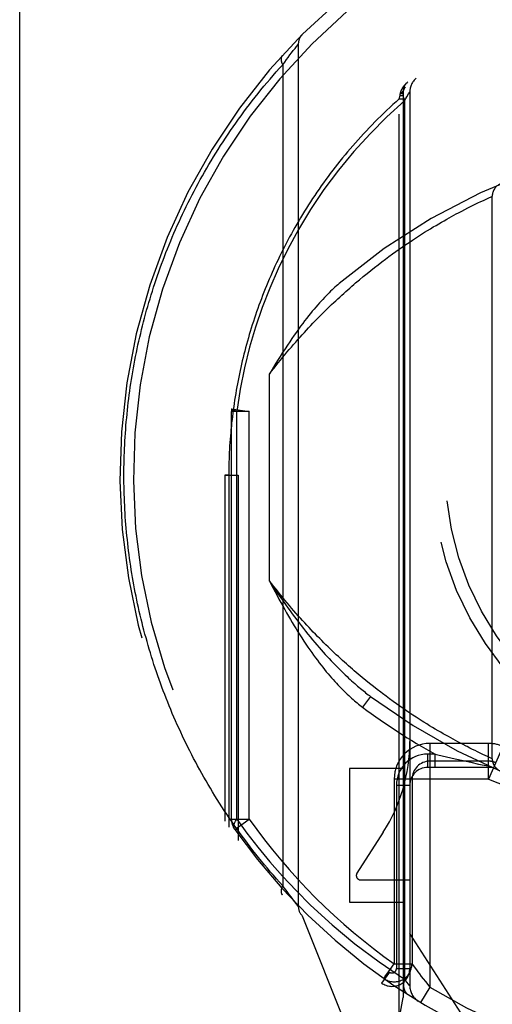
# Model space of a CAD drawing. Header units: inches. Extents: x 0 to 185, y 0 to 120.
# Tile 26 of 102: x 78.459 to 78.989, y 12.571 to 13.676. Entities that reach past the tile are written whole.
import ezdxf

# ---------------------------------------------------------------- set-up
doc = ezdxf.new("R2010")
doc.units = ezdxf.units.IN
doc.header["$LTSCALE"] = 10.163043
doc.header["$MEASUREMENT"] = 0
doc.linetypes.add('HIDDEN', pattern=[0.2, 0.1, -0.1])
doc.linetypes.add('PHANTOM', pattern=[0.8, 0.45, -0.05, 0.1, -0.05, 0.1, -0.05])
doc.layers.add('AVAILABLE_DOOR_SPACE', color=7, linetype='CONTINUOUS')
doc.layers.add('DEFAULT_2', color=8, linetype='HIDDEN')

msp = doc.modelspace()

# ---------------------------------------------------------------- linework, layer by layer
at = {"layer": 'AVAILABLE_DOOR_SPACE', "color": 4, "linetype": 'PHANTOM'}
msp.add_line((78.4593, 32.7533), (78.4593, 10.0679), dxfattribs=at)
at = {"layer": 'DEFAULT_2', "color": 8, "linetype": 'HIDDEN'}
for p, q in [((78.7681, 13.6434), (78.7699, 13.6457)), ((78.7699, 13.6457), (78.7716, 13.6478)), ((78.7716, 13.6478), (78.7717, 13.648)), ((78.7717, 13.648), (78.7718, 13.6481)), ((78.7718, 13.6482), (78.7718, 12.6807)), ((78.7718, 13.6481), (78.7718, 13.6482)), ((78.7603, 13.6333), (78.7624, 13.6361)), ((78.7624, 13.6361), (78.7643, 13.6385)), ((78.7643, 13.6385), (78.7662, 13.641)), ((78.7662, 13.641), (78.7681, 13.6434)), ((78.7543, 13.6251), (78.7565, 13.6281)), ((78.7543, 13.6251), (78.7543, 12.7038)), ((78.7565, 13.6281), (78.7585, 13.6308)), ((78.7585, 13.6308), (78.7603, 13.6333)), ((78.8849, 13.5867), (78.8859, 13.5906)), ((78.8859, 13.5906), (78.8862, 13.5925)), ((78.8859, 13.5906), (78.8893, 13.5906)), ((78.8862, 13.5925), (78.8863, 13.5932)), ((78.8893, 13.5944), (78.8893, 12.5782)), ((78.8893, 13.5943), (78.8893, 13.5944)), ((78.8936, 13.5892), (78.8955, 13.5923)), ((78.8968, 13.5945), (78.8968, 12.5914)), ((78.8849, 13.5867), (78.8893, 13.5867)), ((78.8849, 12.5533), (78.8849, 13.5867)), ((78.891, 13.5846), (78.891, 12.5988)), ((78.9679, 13.4674), (78.9707, 13.4688)), ((78.9707, 13.4688), (78.9733, 13.47)), ((78.9733, 13.47), (78.9764, 13.4716)), ((78.9764, 13.4716), (78.9793, 13.4729)), ((78.9793, 13.4729), (78.9823, 13.4743)), ((78.9823, 13.4743), (78.9853, 13.4757)), ((78.9853, 13.4757), (78.988, 13.4769)), ((78.9893, 12.8463), (78.9893, 13.4775)), ((78.9463, 13.4562), (78.9489, 13.4576)), ((78.9489, 13.4576), (78.9514, 13.4589)), ((78.9514, 13.4589), (78.9551, 13.4609)), ((78.9551, 13.4609), (78.9585, 13.4627)), ((78.9585, 13.4627), (78.9618, 13.4644)), ((78.9618, 13.4644), (78.965, 13.4659)), ((78.965, 13.4659), (78.9679, 13.4674)), ((78.9263, 13.4448), (78.9294, 13.4466)), ((78.9294, 13.4466), (78.9324, 13.4484)), ((78.9324, 13.4484), (78.9353, 13.45)), ((78.9353, 13.45), (78.9382, 13.4517)), ((78.9382, 13.4517), (78.941, 13.4532)), ((78.941, 13.4532), (78.9437, 13.4547)), ((78.9437, 13.4547), (78.9463, 13.4562)), ((78.9101, 13.4349), (78.9135, 13.437)), ((78.9135, 13.437), (78.9168, 13.439)), ((78.9168, 13.439), (78.92, 13.441)), ((78.92, 13.441), (78.9232, 13.443)), ((78.9232, 13.443), (78.9263, 13.4448)), ((78.8925, 13.4233), (78.8961, 13.4257)), ((78.8961, 13.4257), (78.8997, 13.4281)), ((78.8997, 13.4281), (78.9032, 13.4304)), ((78.9032, 13.4304), (78.9067, 13.4327)), ((78.9067, 13.4327), (78.9101, 13.4349)), ((78.8773, 13.4127), (78.8812, 13.4154)), ((78.8812, 13.4154), (78.885, 13.4181)), ((78.885, 13.4181), (78.8888, 13.4207)), ((78.8888, 13.4207), (78.8925, 13.4233)), ((78.8614, 13.4007), (78.8655, 13.4039)), ((78.8655, 13.4039), (78.8695, 13.4069)), ((78.8695, 13.4069), (78.8734, 13.4098)), ((78.8734, 13.4098), (78.8773, 13.4127)), ((78.8447, 13.3874), (78.8489, 13.3909)), ((78.8489, 13.3909), (78.8531, 13.3943)), ((78.8531, 13.3943), (78.8573, 13.3976)), ((78.8573, 13.3976), (78.8614, 13.4007)), ((78.8361, 13.3802), (78.8404, 13.3838)), ((78.8404, 13.3838), (78.8447, 13.3874)), ((78.7393, 13.046), (78.7393, 13.2778)), ((78.697, 13.2388), (78.7168, 13.2361)), ((78.7168, 12.7785), (78.7168, 13.2362)), ((78.7168, 13.2361), (78.6968, 13.2361)), ((78.6968, 12.7785), (78.6968, 13.2361)), ((78.7027, 12.7785), (78.7027, 13.2361)), ((78.6893, 13.1644), (78.7043, 13.1644)), ((78.6937, 13.1644), (78.6893, 13.1644)), ((78.6893, 13.1644), (78.6893, 12.7762)), ((78.6937, 13.1644), (78.6937, 12.7697)), ((78.7043, 13.1644), (78.7043, 12.7546)), ((78.8476, 12.934), (78.8433, 12.9376)), ((78.8518, 12.9306), (78.8476, 12.934)), ((78.856, 12.9273), (78.8518, 12.9306)), ((78.8602, 12.9241), (78.856, 12.9273)), ((78.8528, 12.9162), (78.8439, 12.9042)), ((78.8642, 12.9209), (78.8602, 12.9241)), ((78.8742, 12.9135), (78.8703, 12.9164)), ((78.8781, 12.9106), (78.8742, 12.9135)), ((78.882, 12.9079), (78.8781, 12.9106)), ((78.8858, 12.9052), (78.882, 12.9079)), ((78.8895, 12.9026), (78.8858, 12.9052)), ((78.8932, 12.9001), (78.8895, 12.9026)), ((78.8969, 12.8976), (78.8932, 12.9001)), ((78.9004, 12.8952), (78.8969, 12.8976)), ((78.904, 12.8929), (78.9004, 12.8952)), ((78.9074, 12.8907), (78.904, 12.8929)), ((78.9108, 12.8885), (78.9074, 12.8907)), ((78.9191, 12.8834), (78.9158, 12.8854)), ((78.9223, 12.8815), (78.9191, 12.8834)), ((78.9254, 12.8796), (78.9223, 12.8815)), ((78.9285, 12.8778), (78.9254, 12.8796)), ((78.9315, 12.876), (78.9285, 12.8778)), ((78.9344, 12.8743), (78.9315, 12.876)), ((78.9373, 12.8727), (78.9344, 12.8743)), ((78.9401, 12.8711), (78.9373, 12.8727)), ((78.9852, 12.8635), (78.9193, 12.8635)), ((78.9193, 12.8635), (78.9193, 12.5899)), ((78.9428, 12.8696), (78.9401, 12.8711)), ((78.9455, 12.8681), (78.9428, 12.8696)), ((78.9481, 12.8667), (78.9455, 12.8681)), ((78.9506, 12.8654), (78.9481, 12.8667)), ((78.9531, 12.864), (78.9506, 12.8654)), ((78.9566, 12.8622), (78.9531, 12.864)), ((78.96, 12.8604), (78.9566, 12.8622)), ((78.9852, 12.8235), (78.9852, 12.8635)), ((78.9254, 12.8515), (78.9168, 12.8515)), ((78.9168, 12.8515), (78.9168, 12.8365)), ((78.9254, 12.8515), (78.9281, 12.8508)), ((78.9254, 12.8365), (78.9254, 12.8515)), ((78.9281, 12.8508), (78.9379, 12.8485)), ((78.9672, 12.8568), (78.9642, 12.8583)), ((78.97, 12.8554), (78.9672, 12.8568)), ((78.9726, 12.8541), (78.97, 12.8554)), ((78.9758, 12.8526), (78.9726, 12.8541)), ((78.9787, 12.8512), (78.9758, 12.8526)), ((78.9813, 12.85), (78.9787, 12.8512)), ((78.984, 12.8488), (78.9813, 12.85)), ((79.0011, 12.8602), (78.9852, 12.8235)), ((78.9852, 12.8435), (78.9193, 12.8435)), ((78.9379, 12.8485), (78.9476, 12.8463)), ((78.9476, 12.8463), (78.9565, 12.8442)), ((78.9565, 12.8442), (78.9651, 12.8423)), ((78.9651, 12.8423), (78.9739, 12.8404)), ((78.9739, 12.8404), (78.9864, 12.8378)), ((78.9868, 12.8474), (78.984, 12.8488)), ((78.9893, 12.8463), (78.9868, 12.8474)), ((78.9893, 12.8463), (78.9893, 12.8463)), ((78.8893, 12.8353), (78.8293, 12.8353)), ((78.8293, 12.8353), (78.8293, 12.6853)), ((78.9893, 12.8365), (78.9168, 12.8365)), ((78.9851, 12.8235), (78.8793, 12.8235)), ((78.8793, 12.8235), (78.8793, 12.6161)), ((78.8818, 12.8165), (78.8968, 12.8165)), ((78.8818, 12.8165), (78.8818, 12.6109)), ((78.8993, 12.8235), (78.8993, 12.6161)), ((78.6968, 12.7785), (78.7168, 12.7785)), ((78.7005, 12.767), (78.7168, 12.7785)), ((78.8671, 12.764), (78.8376, 12.718)), ((78.8418, 12.7103), (78.8968, 12.7103)), ((78.7559, 12.7015), (78.7543, 12.7038)), ((78.758, 12.6987), (78.7559, 12.7015)), ((78.7599, 12.6961), (78.758, 12.6987)), ((78.7616, 12.6938), (78.7599, 12.6961)), ((78.7636, 12.6913), (78.7616, 12.6938)), ((78.7656, 12.6886), (78.7636, 12.6913)), ((78.7676, 12.6861), (78.7656, 12.6886)), ((78.7694, 12.6838), (78.7676, 12.6861)), ((78.7699, 12.6831), (78.7694, 12.6838)), ((78.8293, 12.6853), (78.8893, 12.6853)), ((78.7717, 12.6809), (78.7699, 12.6831)), ((78.7718, 12.6808), (78.7717, 12.6809)), ((78.7762, 12.6701), (78.8464, 12.4946)), ((78.9668, 12.5414), (78.8968, 12.6503)), ((78.8739, 12.6068), (78.8652, 12.5946)), ((78.8689, 12.6014), (78.8759, 12.6113)), ((78.8793, 12.6161), (78.8993, 12.6161)), ((78.8818, 12.6109), (78.8968, 12.6109)), ((78.9017, 12.6128), (78.9042, 12.6094)), ((78.8678, 12.5998), (78.8723, 12.5966)), ((78.8965, 12.5919), (78.8954, 12.5932)), ((78.9193, 12.5899), (78.909, 12.5728)), ((78.8751, 12.4976), (78.8893, 12.5782))]:
    msp.add_line(p, q, dxfattribs=at)
for points in [[(78.7538, 13.6352), (78.7537, 13.635), (78.7535, 13.6349), (78.7534, 13.6348), (78.7533, 13.6346), (78.7532, 13.6345), (78.7531, 13.6343), (78.7531, 13.6341), (78.753, 13.634), (78.7529, 13.6338), (78.7528, 13.6336), (78.7528, 13.6335), (78.7527, 13.6333), (78.7527, 13.6331), (78.7526, 13.6329), (78.7526, 13.6327), (78.7525, 13.6325), (78.7525, 13.6323), (78.7525, 13.6321), (78.7525, 13.6319), (78.7524, 13.6317), (78.7524, 13.6315), (78.7524, 13.6313), (78.7524, 13.6311), (78.7524, 13.6309), (78.7525, 13.6306), (78.7525, 13.6304), (78.7525, 13.6302), (78.7525, 13.63), (78.7526, 13.6297), (78.7526, 13.6295), (78.7527, 13.6293), (78.7527, 13.629), (78.7528, 13.6288), (78.7528, 13.6286), (78.7529, 13.6283), (78.753, 13.6281), (78.753, 13.6278), (78.7531, 13.6276), (78.7532, 13.6273), (78.7533, 13.6271), (78.7534, 13.6268), (78.7535, 13.6266), (78.7536, 13.6263), (78.7538, 13.6261), (78.7539, 13.6258), (78.754, 13.6256), (78.7541, 13.6253), (78.7543, 13.6251)], [(78.5762, 13.1644), (78.5762, 13.1687), (78.5763, 13.173), (78.5764, 13.1773), (78.5764, 13.1816), (78.5766, 13.1859), (78.5767, 13.1902), (78.5769, 13.1945), (78.5771, 13.1987), (78.5773, 13.203), (78.5776, 13.2073), (78.5779, 13.2116), (78.5782, 13.2159), (78.5785, 13.2202), (78.5789, 13.2245), (78.5793, 13.2288), (78.5797, 13.2331), (78.5801, 13.2374), (78.5806, 13.2417), (78.5811, 13.246), (78.5816, 13.2503), (78.5822, 13.2546), (78.5828, 13.2589), (78.5834, 13.2632), (78.584, 13.2675), (78.5847, 13.2718), (78.5854, 13.2761), (78.5861, 13.2805), (78.5869, 13.2848), (78.5877, 13.2891), (78.5885, 13.2934), (78.5893, 13.2977), (78.5902, 13.302), (78.5911, 13.3063), (78.592, 13.3106), (78.593, 13.3149), (78.594, 13.3193), (78.595, 13.3236), (78.596, 13.3279), (78.5971, 13.3322), (78.5982, 13.3365), (78.5993, 13.3408), (78.6005, 13.3452), (78.6017, 13.3495), (78.6029, 13.3538), (78.6042, 13.3581), (78.6055, 13.3624), (78.6068, 13.3668), (78.6082, 13.3711), (78.6095, 13.3754), (78.611, 13.3797), (78.6124, 13.3841), (78.6139, 13.3884), (78.6154, 13.3927), (78.6169, 13.397), (78.6185, 13.4014), (78.6201, 13.4057), (78.6218, 13.41), (78.6234, 13.4143), (78.6252, 13.4186), (78.6269, 13.423), (78.6287, 13.4273), (78.6305, 13.4316), (78.6323, 13.4359), (78.6342, 13.4402), (78.6361, 13.4445), (78.6381, 13.4488), (78.6401, 13.4532), (78.6421, 13.4575), (78.6441, 13.4618), (78.6462, 13.4661), (78.6483, 13.4704), (78.6505, 13.4747), (78.6527, 13.4789), (78.6549, 13.4832), (78.6572, 13.4875), (78.6595, 13.4918), (78.6619, 13.4961), (78.6643, 13.5004), (78.6667, 13.5046), (78.6691, 13.5089), (78.6716, 13.5131), (78.6742, 13.5174), (78.6768, 13.5216), (78.6794, 13.5259), (78.682, 13.5301), (78.6847, 13.5344), (78.6874, 13.5386), (78.6902, 13.5428), (78.693, 13.547), (78.6959, 13.5512), (78.6988, 13.5554), (78.7017, 13.5596), (78.7047, 13.5638), (78.7077, 13.5679), (78.7107, 13.5721), (78.7138, 13.5762), (78.717, 13.5804), (78.7202, 13.5845), (78.7234, 13.5886), (78.7266, 13.5927), (78.7299, 13.5968), (78.7333, 13.6009), (78.7367, 13.605), (78.7401, 13.609), (78.7436, 13.6131), (78.7471, 13.6171), (78.7507, 13.6211), (78.7543, 13.6251)], [(78.8863, 13.5932), (78.8864, 13.5934), (78.8865, 13.5937), (78.8865, 13.5939), (78.8866, 13.5942), (78.8867, 13.5944), (78.8868, 13.5947), (78.8869, 13.5949), (78.887, 13.5951), (78.887, 13.5954), (78.8871, 13.5956), (78.8872, 13.5958), (78.8873, 13.5961), (78.8874, 13.5963), (78.8875, 13.5966), (78.8876, 13.5968), (78.8878, 13.597), (78.8879, 13.5972), (78.888, 13.5975), (78.8881, 13.5977), (78.8882, 13.5979), (78.8883, 13.5981), (78.8885, 13.5984), (78.8886, 13.5986), (78.8887, 13.5988), (78.8888, 13.599), (78.889, 13.5992), (78.8891, 13.5995), (78.8893, 13.5997), (78.8894, 13.5999), (78.8895, 13.6001), (78.8897, 13.6003), (78.8898, 13.6005), (78.89, 13.6007), (78.8901, 13.6009), (78.8903, 13.6011), (78.8904, 13.6014), (78.8906, 13.6016), (78.8907, 13.6018), (78.8909, 13.602), (78.8911, 13.6022), (78.8912, 13.6024), (78.8914, 13.6025), (78.8915, 13.6027), (78.8917, 13.6029), (78.8919, 13.6031), (78.8921, 13.6033), (78.8922, 13.6035), (78.8924, 13.6037), (78.8926, 13.6039), (78.8928, 13.6041), (78.8929, 13.6042), (78.8931, 13.6044), (78.8933, 13.6046), (78.8935, 13.6048), (78.8937, 13.6049), (78.8939, 13.6051), (78.8941, 13.6053), (78.8942, 13.6055), (78.8944, 13.6056), (78.8946, 13.6058)], [(78.8862, 13.5925), (78.8864, 13.5925), (78.8866, 13.5926), (78.8867, 13.5926), (78.8869, 13.5927), (78.8871, 13.5927), (78.8872, 13.5928), (78.8874, 13.5928), (78.8875, 13.5929), (78.8877, 13.5929), (78.8878, 13.593), (78.888, 13.5931), (78.8881, 13.5931), (78.8882, 13.5932), (78.8883, 13.5932), (78.8884, 13.5933), (78.8885, 13.5934), (78.8886, 13.5934), (78.8887, 13.5935), (78.8888, 13.5935), (78.8889, 13.5936), (78.889, 13.5937), (78.889, 13.5937), (78.8891, 13.5938), (78.8891, 13.5939), (78.8892, 13.5939), (78.8892, 13.594), (78.8893, 13.594), (78.8893, 13.5941), (78.8893, 13.5942), (78.8893, 13.5942)], [(78.8863, 13.5932), (78.8865, 13.5933), (78.8867, 13.5934), (78.8869, 13.5934), (78.887, 13.5935), (78.8872, 13.5936), (78.8874, 13.5937), (78.8875, 13.5938), (78.8877, 13.5938), (78.8878, 13.5939), (78.888, 13.594), (78.8881, 13.5941), (78.8882, 13.5942), (78.8883, 13.5943), (78.8884, 13.5944), (78.8886, 13.5945), (78.8887, 13.5945), (78.8887, 13.5946), (78.8888, 13.5947), (78.8889, 13.5948), (78.889, 13.5949), (78.8891, 13.595), (78.8891, 13.5951), (78.8892, 13.5952), (78.8892, 13.5953), (78.8893, 13.5954), (78.8893, 13.5955), (78.8894, 13.5956), (78.8894, 13.5957), (78.8894, 13.5958), (78.8894, 13.5959)], [(78.892, 13.5998), (78.8909, 13.5986), (78.8901, 13.5971), (78.8895, 13.5954), (78.8892, 13.5935), (78.8892, 13.5914), (78.8895, 13.5892), (78.8901, 13.587), (78.891, 13.5847)], [(78.8955, 13.5923), (78.8965, 13.594), (78.8968, 13.5944), (78.8968, 13.5945)], [(78.8849, 13.5867), (78.8814, 13.5836), (78.8779, 13.5804), (78.8744, 13.5772), (78.871, 13.574), (78.8676, 13.5708), (78.8643, 13.5675), (78.861, 13.5642), (78.8577, 13.561), (78.8545, 13.5577), (78.8513, 13.5543), (78.8481, 13.551), (78.845, 13.5477), (78.8419, 13.5443), (78.8389, 13.5409), (78.8358, 13.5376), (78.8329, 13.5342), (78.8299, 13.5308), (78.827, 13.5273), (78.8242, 13.5239), (78.8213, 13.5205), (78.8185, 13.517), (78.8158, 13.5136), (78.8131, 13.5101), (78.8104, 13.5066), (78.8077, 13.5031), (78.8051, 13.4996), (78.8025, 13.4961), (78.8, 13.4926), (78.7975, 13.489), (78.795, 13.4855), (78.7926, 13.482), (78.7902, 13.4784), (78.7878, 13.4749), (78.7855, 13.4713), (78.7832, 13.4677), (78.7809, 13.4642), (78.7787, 13.4606), (78.7765, 13.457), (78.7743, 13.4534), (78.7722, 13.4498), (78.7701, 13.4462), (78.768, 13.4426), (78.766, 13.439), (78.764, 13.4354), (78.762, 13.4318), (78.76, 13.4281), (78.7581, 13.4245), (78.7563, 13.4209), (78.7544, 13.4173), (78.7526, 13.4136), (78.7508, 13.41), (78.7491, 13.4063), (78.7473, 13.4027), (78.7456, 13.3991), (78.744, 13.3954), (78.7424, 13.3918), (78.7408, 13.3881), (78.7392, 13.3844), (78.7376, 13.3808), (78.7361, 13.3771), (78.7346, 13.3735), (78.7332, 13.3698), (78.7318, 13.3662), (78.7304, 13.3625), (78.729, 13.3588), (78.7276, 13.3552), (78.7263, 13.3515), (78.725, 13.3478), (78.7238, 13.3442), (78.7226, 13.3405), (78.7214, 13.3368), (78.7202, 13.3332), (78.719, 13.3295), (78.7179, 13.3258), (78.7168, 13.3222), (78.7158, 13.3185), (78.7147, 13.3148), (78.7137, 13.3112), (78.7127, 13.3075), (78.7118, 13.3038), (78.7108, 13.3002), (78.7099, 13.2965), (78.709, 13.2928), (78.7082, 13.2891), (78.7073, 13.2855), (78.7065, 13.2818), (78.7058, 13.2781), (78.705, 13.2745), (78.7043, 13.2708), (78.7036, 13.2671), (78.7029, 13.2635), (78.7022, 13.2598), (78.7016, 13.2561), (78.701, 13.2525), (78.7004, 13.2488), (78.6999, 13.2451), (78.6993, 13.2415), (78.6988, 13.2378), (78.6983, 13.2341), (78.6979, 13.2305), (78.6975, 13.2268), (78.697, 13.2231), (78.6967, 13.2195), (78.6963, 13.2158), (78.696, 13.2121), (78.6956, 13.2085), (78.6954, 13.2048), (78.6951, 13.2011), (78.6948, 13.1975), (78.6946, 13.1938), (78.6944, 13.1901), (78.6943, 13.1865), (78.6941, 13.1828), (78.694, 13.1791), (78.6939, 13.1754), (78.6938, 13.1718), (78.6938, 13.1681), (78.6937, 13.1644)], [(78.891, 13.5846), (78.8712, 13.5666), (78.8522, 13.5477), (78.8341, 13.5277), (78.8169, 13.5069), (78.8006, 13.4849), (78.7855, 13.4625), (78.7719, 13.44), (78.7596, 13.4174)], [(78.891, 13.5847), (78.8924, 13.5871), (78.8936, 13.5892)], [(78.988, 13.4769), (78.9893, 13.4775), (78.9893, 13.4775)], [(78.7596, 13.4174), (78.7492, 13.3959), (78.7397, 13.3743), (78.7313, 13.3526), (78.7239, 13.3306), (78.7172, 13.3081), (78.7115, 13.285), (78.7067, 13.261), (78.7027, 13.2361)], [(78.7393, 13.2778), (78.7418, 13.2811), (78.7443, 13.2842), (78.7468, 13.2874), (78.7493, 13.2905), (78.7517, 13.2936), (78.7542, 13.2966), (78.7567, 13.2996), (78.7591, 13.3025), (78.7616, 13.3054), (78.764, 13.3083), (78.7665, 13.3111), (78.7689, 13.3139), (78.7713, 13.3166), (78.7737, 13.3193), (78.7762, 13.322), (78.7786, 13.3247), (78.781, 13.3273), (78.7834, 13.3298), (78.7858, 13.3324), (78.7881, 13.3349), (78.7905, 13.3373), (78.7929, 13.3398), (78.7952, 13.3422), (78.7976, 13.3445), (78.7999, 13.3469), (78.8023, 13.3492), (78.8046, 13.3514), (78.8069, 13.3537), (78.8092, 13.3559), (78.8115, 13.3581), (78.8138, 13.3602), (78.816, 13.3623), (78.8183, 13.3644), (78.8206, 13.3665), (78.8228, 13.3685), (78.825, 13.3705), (78.8273, 13.3725), (78.8295, 13.3745), (78.8317, 13.3764), (78.8339, 13.3783), (78.8361, 13.3802)], [(78.8175, 13.3794), (78.816, 13.3782), (78.8145, 13.3768), (78.8129, 13.3754), (78.8113, 13.3739), (78.8097, 13.3724), (78.808, 13.3708), (78.8064, 13.3692), (78.8046, 13.3674), (78.8029, 13.3656), (78.8011, 13.3638), (78.7993, 13.3618), (78.7974, 13.3598), (78.7955, 13.3577), (78.7936, 13.3555), (78.7916, 13.3532), (78.7896, 13.3509), (78.7875, 13.3484), (78.7854, 13.3459), (78.7833, 13.3432), (78.7812, 13.3405), (78.7789, 13.3376), (78.7767, 13.3347), (78.7744, 13.3316), (78.772, 13.3284), (78.7697, 13.325), (78.7672, 13.3216), (78.7647, 13.318), (78.7622, 13.3142), (78.7595, 13.3103), (78.7569, 13.3063), (78.7541, 13.302), (78.7513, 13.2976), (78.7485, 13.293), (78.7455, 13.2882), (78.7425, 13.2831), (78.7393, 13.2778)], [(78.7027, 13.2361), (78.701, 13.2366), (78.6996, 13.2371), (78.6984, 13.2375), (78.6976, 13.238), (78.6971, 13.2384), (78.697, 13.2388)], [(78.7543, 12.7038), (78.7507, 12.7077), (78.7473, 12.7116), (78.7438, 12.7155), (78.7404, 12.7195), (78.7371, 12.7234), (78.7338, 12.7274), (78.7305, 12.7314), (78.7272, 12.7354), (78.724, 12.7394), (78.7209, 12.7434), (78.7178, 12.7475), (78.7147, 12.7515), (78.7117, 12.7555), (78.7087, 12.7596), (78.7057, 12.7637), (78.7028, 12.7678), (78.6999, 12.7718), (78.6971, 12.7759), (78.6942, 12.78), (78.6915, 12.7842), (78.6888, 12.7883), (78.6861, 12.7924), (78.6834, 12.7965), (78.6808, 12.8007), (78.6782, 12.8048), (78.6757, 12.809), (78.6732, 12.8131), (78.6707, 12.8173), (78.6683, 12.8215), (78.6659, 12.8256), (78.6635, 12.8298), (78.6612, 12.834), (78.6589, 12.8382), (78.6567, 12.8424), (78.6544, 12.8466), (78.6523, 12.8508), (78.6501, 12.855), (78.648, 12.8592), (78.6459, 12.8634), (78.6439, 12.8676), (78.6419, 12.8718), (78.6399, 12.876), (78.638, 12.8802), (78.6361, 12.8845), (78.6342, 12.8887), (78.6323, 12.8929), (78.6305, 12.8971), (78.6288, 12.9014), (78.627, 12.9056), (78.6253, 12.9098), (78.6236, 12.9141), (78.622, 12.9183), (78.6204, 12.9226), (78.6188, 12.9268), (78.6172, 12.931), (78.6157, 12.9353), (78.6142, 12.9395), (78.6128, 12.9438), (78.6113, 12.948), (78.6099, 12.9522), (78.6086, 12.9565), (78.6072, 12.9607), (78.6059, 12.965), (78.6046, 12.9692), (78.6034, 12.9734), (78.6022, 12.9777), (78.601, 12.9819), (78.5998, 12.9862), (78.5987, 12.9904), (78.5976, 12.9947), (78.5965, 12.9989), (78.5955, 13.0031), (78.5945, 13.0074), (78.5935, 13.0116), (78.5925, 13.0159), (78.5916, 13.0201), (78.5907, 13.0244), (78.5898, 13.0286), (78.589, 13.0328), (78.5882, 13.0371), (78.5874, 13.0413), (78.5866, 13.0456), (78.5859, 13.0498), (78.5852, 13.054), (78.5845, 13.0583), (78.5839, 13.0625), (78.5832, 13.0668), (78.5826, 13.071), (78.5821, 13.0753), (78.5815, 13.0795), (78.581, 13.0837), (78.5805, 13.088), (78.5801, 13.0922), (78.5796, 13.0965), (78.5792, 13.1007), (78.5788, 13.1049), (78.5785, 13.1092), (78.5781, 13.1134), (78.5778, 13.1177), (78.5776, 13.1219), (78.5773, 13.1261), (78.5771, 13.1304), (78.5769, 13.1346), (78.5767, 13.1389), (78.5766, 13.1431), (78.5764, 13.1474), (78.5764, 13.1516), (78.5763, 13.1559), (78.5762, 13.1602), (78.5762, 13.1644)], [(78.8433, 12.9376), (78.839, 12.9412), (78.8368, 12.943), (78.8346, 12.9449), (78.8324, 12.9468), (78.8302, 12.9487), (78.828, 12.9507), (78.8258, 12.9527), (78.8235, 12.9547), (78.8213, 12.9567), (78.819, 12.9588), (78.8167, 12.9609), (78.8144, 12.963), (78.8121, 12.9652), (78.8098, 12.9674), (78.8075, 12.9696), (78.8052, 12.9718), (78.8028, 12.9741), (78.8005, 12.9764), (78.7981, 12.9788), (78.7958, 12.9812), (78.7934, 12.9836), (78.791, 12.986), (78.7886, 12.9885), (78.7862, 12.991), (78.7838, 12.9936), (78.7814, 12.9961), (78.779, 12.9988), (78.7765, 13.0014), (78.7741, 13.0041), (78.7717, 13.0068), (78.7692, 13.0096), (78.7667, 13.0124), (78.7643, 13.0153), (78.7618, 13.0182), (78.7593, 13.0211), (78.7568, 13.0241), (78.7544, 13.0271), (78.7519, 13.0301), (78.7494, 13.0332), (78.7469, 13.0364), (78.7444, 13.0395), (78.7419, 13.0428), (78.7393, 13.046)], [(78.7393, 13.046), (78.7419, 13.042), (78.7445, 13.0381), (78.7471, 13.0342), (78.7497, 13.0304), (78.7523, 13.0267), (78.7549, 13.023), (78.7574, 13.0194), (78.76, 13.0158), (78.7625, 13.0123), (78.765, 13.0089), (78.7676, 13.0055), (78.7701, 13.0022), (78.7726, 12.9989), (78.775, 12.9957), (78.7775, 12.9925), (78.78, 12.9894)], [(78.7393, 13.046), (78.7415, 13.0418), (78.7436, 13.0376), (78.7458, 13.0335), (78.7479, 13.0295), (78.7501, 13.0255), (78.7522, 13.0215), (78.7543, 13.0177), (78.7565, 13.0139), (78.7586, 13.0101), (78.7607, 13.0064), (78.7629, 13.0027), (78.765, 12.9991), (78.7671, 12.9956), (78.7693, 12.9921), (78.7714, 12.9887), (78.7735, 12.9853)], [(78.7735, 12.9853), (78.7758, 12.9818), (78.7781, 12.9783), (78.7803, 12.9749), (78.7826, 12.9716), (78.7847, 12.9685), (78.7869, 12.9654), (78.789, 12.9624), (78.7911, 12.9596), (78.7932, 12.9568), (78.7953, 12.9541), (78.7973, 12.9514), (78.7993, 12.9489), (78.8013, 12.9464), (78.8032, 12.944), (78.8052, 12.9417), (78.8071, 12.9394), (78.8089, 12.9372), (78.8108, 12.9351), (78.8127, 12.9331), (78.8145, 12.9311), (78.8163, 12.9291), (78.8181, 12.9273), (78.8198, 12.9255), (78.8216, 12.9237), (78.8233, 12.922), (78.825, 12.9203), (78.8267, 12.9187), (78.8283, 12.9172), (78.83, 12.9157), (78.8316, 12.9142), (78.8332, 12.9128), (78.8348, 12.9114), (78.8363, 12.9101), (78.8379, 12.9089), (78.8394, 12.9076), (78.8409, 12.9064), (78.8424, 12.9053), (78.8439, 12.9042)], [(78.78, 12.9894), (78.7826, 12.9862), (78.7852, 12.983), (78.7878, 12.9799), (78.7903, 12.9769), (78.7927, 12.9741), (78.7952, 12.9713), (78.7975, 12.9686), (78.7998, 12.966), (78.8021, 12.9634), (78.8043, 12.961), (78.8065, 12.9586), (78.8087, 12.9563), (78.8108, 12.9541), (78.8129, 12.952), (78.8149, 12.9499), (78.8169, 12.9478), (78.8189, 12.9459), (78.8208, 12.944), (78.8227, 12.9421), (78.8245, 12.9404), (78.8264, 12.9386), (78.8282, 12.9369), (78.8299, 12.9353), (78.8316, 12.9337), (78.8333, 12.9322), (78.835, 12.9307), (78.8366, 12.9293), (78.8383, 12.9279), (78.8398, 12.9266), (78.8414, 12.9253), (78.8429, 12.924), (78.8444, 12.9228), (78.8459, 12.9216), (78.8473, 12.9204), (78.8487, 12.9193), (78.8501, 12.9182), (78.8515, 12.9172), (78.8528, 12.9162)], [(78.8703, 12.9164), (78.8663, 12.9194), (78.8642, 12.9209)], [(78.9158, 12.8854), (78.9125, 12.8875), (78.9108, 12.8885)], [(78.9642, 12.8583), (78.9611, 12.8599), (78.96, 12.8604)], [(78.7005, 12.767), (78.6998, 12.7684), (78.6995, 12.7701), (78.6997, 12.772), (78.7003, 12.7741), (78.7013, 12.7763), (78.7027, 12.7785)], [(78.7027, 12.7785), (78.7141, 12.7629), (78.7264, 12.747), (78.7397, 12.7308), (78.754, 12.7146), (78.7693, 12.6983), (78.7856, 12.682)], [(78.7543, 12.7038), (78.7541, 12.7035), (78.754, 12.7033), (78.7539, 12.703), (78.7538, 12.7028), (78.7536, 12.7025), (78.7535, 12.7023), (78.7534, 12.702), (78.7533, 12.7018), (78.7532, 12.7015), (78.7531, 12.7013), (78.753, 12.701), (78.753, 12.7008), (78.7529, 12.7005), (78.7528, 12.7003), (78.7528, 12.7001), (78.7527, 12.6998), (78.7527, 12.6996), (78.7526, 12.6993), (78.7526, 12.6991), (78.7525, 12.6989), (78.7525, 12.6987), (78.7525, 12.6984), (78.7525, 12.6982), (78.7524, 12.698), (78.7524, 12.6978), (78.7524, 12.6976), (78.7524, 12.6973), (78.7524, 12.6971), (78.7525, 12.6969), (78.7525, 12.6967), (78.7525, 12.6965), (78.7525, 12.6963), (78.7526, 12.6961), (78.7526, 12.6959), (78.7527, 12.6957), (78.7527, 12.6956), (78.7528, 12.6954), (78.7528, 12.6952), (78.7529, 12.695), (78.753, 12.6949), (78.7531, 12.6947), (78.7531, 12.6945), (78.7532, 12.6944), (78.7533, 12.6942), (78.7534, 12.6941), (78.7535, 12.694), (78.7537, 12.6938), (78.7538, 12.6937)], [(78.7718, 12.6807), (78.7718, 12.6807), (78.7718, 12.6808)], [(78.7856, 12.682), (78.8097, 12.6598), (78.8352, 12.6386), (78.8623, 12.6183), (78.891, 12.5988)], [(78.8759, 12.6113), (78.8776, 12.6137), (78.8793, 12.6161)], [(78.8993, 12.6161), (78.8994, 12.616), (78.8997, 12.6156), (78.9017, 12.6128)], [(78.9042, 12.6094), (78.9058, 12.6073), (78.9076, 12.6048), (78.9096, 12.6021), (78.9119, 12.5992), (78.9143, 12.5962), (78.9193, 12.5899)], [(78.8678, 12.5998), (78.8679, 12.5999), (78.8681, 12.6002), (78.8684, 12.6007), (78.8689, 12.6014)], [(78.891, 12.5988), (78.8903, 12.5961), (78.8899, 12.5935), (78.8898, 12.591), (78.8901, 12.5887), (78.8907, 12.5865), (78.8917, 12.5847), (78.8929, 12.5831), (78.8943, 12.5819)], [(78.8954, 12.5932), (78.8936, 12.5955), (78.8924, 12.597), (78.891, 12.5988)], [(78.8968, 12.5914), (78.8968, 12.5916), (78.8965, 12.5919)]]:
    msp.add_lwpolyline(points, dxfattribs=at)
for radius in [0.35, 0.335]:
    msp.add_circle((79.2718, 13.1714), radius, dxfattribs=at)
for centre, radius, start, end in [((79.2718, 13.1644), 0.7, 305.5126, 234.4874), ((79.2718, 13.1644), 0.685, 305.5126, 234.4874), ((79.2718, 13.1619), 0.5825, 0.2464, 179.7536), ((79.2718, 13.1614), 0.58, 7.6622, 172.3378), ((79.2718, 13.1619), 0.5675, 0.2497, 179.7503), ((79.2718, 13.1614), 0.56, 7.6662, 172.3273), ((78.7868, 13.6482), 0.015, 135.0748, 180), ((78.9043, 13.5944), 0.015, 130.3587, 180), ((78.9168, 13.5945), 0.02, 129.3378, 179.9984), ((79.2718, 12.8469), 0.7, 49.529, 130.471), ((79.0043, 13.4775), 0.015, 112.9863, 180), ((78.7168, 13.2361), 0.02, 172.3378, 180), ((79.2718, 13.4769), 0.7, 233.2319, 306.7681), ((79.2718, 13.4769), 0.715, 233.2319, 241.0183), ((78.7088, 12.8655), 0.188, 327.3208, 360), ((78.9193, 12.8235), 0.04, 90, 180), ((78.9852, 12.8235), 0.04, 66.5329, 90), ((78.9168, 12.8165), 0.035, 90, 180), ((78.9193, 12.8235), 0.02, 90, 180), ((78.9852, 12.8235), 0.02, 66.536, 90), ((79.0043, 12.8463), 0.015, 180, 247.0137), ((78.9168, 12.8165), 0.02, 90, 180), ((79.2718, 13.4839), 0.72, 246.5323, 293.4591), ((78.7168, 12.7785), 0.02, 180, 215.2961), ((79.2718, 13.1714), 0.68, 215.2961, 234.7467), ((79.2718, 13.1714), 0.7, 215.2961, 324.7039), ((78.8418, 12.7153), 0.005, 147.3208, 270), ((78.7868, 12.6807), 0.015, 180, 224.9252), ((78.8768, 12.6109), 0.02, 234.4874, 360), ((78.8793, 12.6161), 0.02, 234.7457, 360), ((78.8768, 12.6109), 0.005, 234.4874, 360), ((78.9168, 12.5914), 0.02, 180, 238.5295), ((79.2718, 13.1714), 0.68, 238.7763, 301.2238)]:
    msp.add_arc(centre, radius, start, end, dxfattribs=at)

doc.saveas('drawing.dxf')
